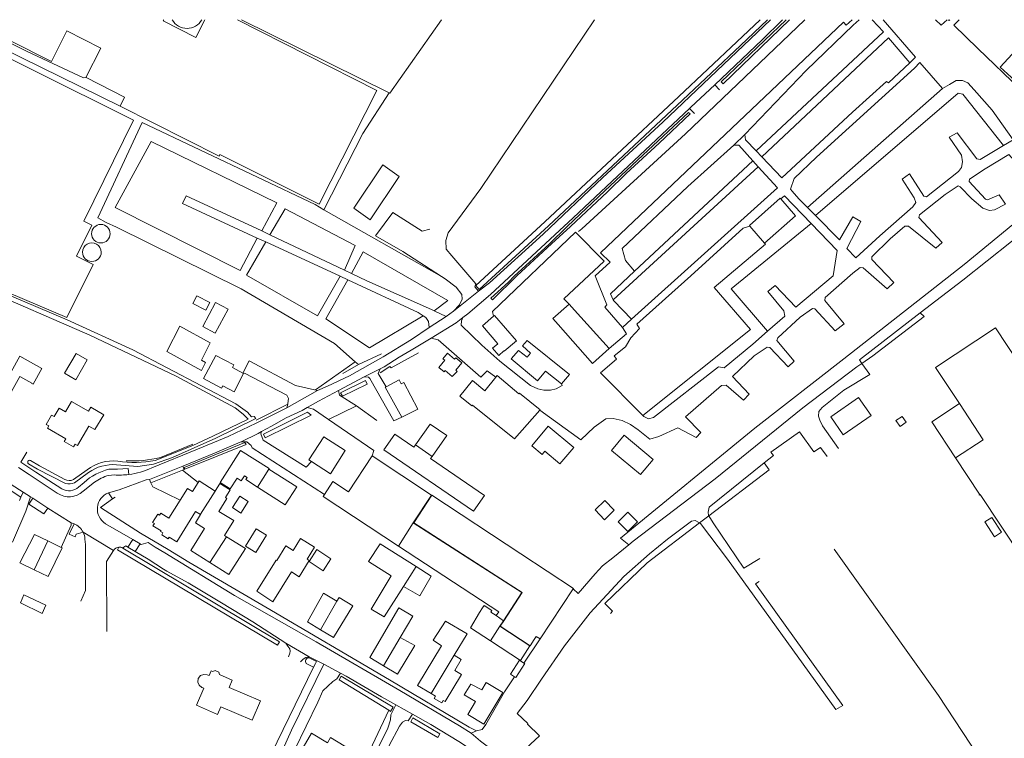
# Model space of a CAD drawing. Header units: metres. Extents: x 89500 to 94494, y 464000 to 469000.
# Tile 41 of 61: x 91211 to 91553, y 468251 to 468500. Entities that reach past the tile are written whole.
import ezdxf

# ---------------------------------------------------------------- set-up
doc = ezdxf.new("R2010")
doc.units = ezdxf.units.M
for name, color, linetype, lineweight in [('B01', 251, 'Continuous', 15), ('B02', 251, 'Continuous', 15), ('B03', 251, 'Continuous', 15), ('B07', 251, 'Continuous', 15), ('B17', 251, 'Continuous', 15), ('Q06', 251, 'Continuous', 15), ('Q19', 251, 'Continuous', 15), ('T01', 251, 'Continuous', 15), ('T02', 251, 'Continuous', 15), ('T03', 251, 'Continuous', 15), ('T04', 251, 'Continuous', 15), ('T07', 251, 'Continuous', 15), ('T09', 251, 'Continuous', 15), ('T20', 251, 'Continuous', 15), ('V00', 251, 'Continuous', 15), ('V01', 251, 'Continuous', 15), ('V02', 251, 'Continuous', 15), ('V03', 251, 'Continuous', 15), ('W00', 251, 'Continuous', 15), ('W01', 251, 'Continuous', 15)]:
    doc.layers.add(name, color=color, linetype=linetype, lineweight=lineweight)

msp = doc.modelspace()

# ---------------------------------------------------------------- linework, layer by layer
at = {"layer": 'B01'}
for points in [[(91327.436, 468434.632), (91333.098, 468430.581), (91343.171, 468445.568), (91337.509, 468449.618), (91327.436, 468434.632)], [(91375.897, 468397.1), (91376.21, 468397.372), (91383.842, 468388.585), (91379.649, 468384.943), (91379.541, 468385.067), (91377.725, 468383.489), (91375.559, 468385.983), (91377.408, 468387.589), (91372.049, 468393.758), (91375.897, 468397.1)], [(91550.17, 468393.058), (91529.36, 468379.287), (91537.614, 468366.827)], [(91550.17, 468393.058), (91575.167, 468355.297)], [(91399.531, 468373.608), (91393.984, 468378.008), (91391.163, 468374.651), (91382.067, 468382.291), (91384.577, 468385.28), (91387.547, 468382.88), (91388.737, 468384.297), (91386.021, 468386.808), (91387.637, 468388.732), (91402.29, 468376.893), (91399.531, 468373.608)], [(91219.135, 468378.961), (91211.501, 468383.252), (91208.444, 468377.836)], [(91281.925, 468373.014), (91281.463, 468372.139), (91275.273, 468375.535), (91279.478, 468383.504), (91285.731, 468380.204), (91285.264, 468379.32)], [(91362.427, 468382.177), (91359.949, 468384.268), (91358.353, 468382.377), (91358.976, 468381.852), (91356.893, 468379.383), (91358.748, 468377.818), (91359.161, 468378.307), (91361.581, 468376.265), (91363.357, 468377.963), (91362.806, 468378.428), (91364.902, 468380.913), (91362.833, 468382.658), (91362.427, 468382.177)], [(91219.135, 468378.961), (91216.13, 468373.546), (91215.656, 468373.788)], [(91288.949, 468377.375), (91285.264, 468379.32)], [(91215.698, 468373.87), (91211.491, 468376.208), (91209.725, 468373.07), (91208.558, 468371.013)], [(91281.925, 468373.014), (91285.852, 468370.942), (91289.182, 468377.252)], [(91289.182, 468377.252), (91288.949, 468377.375)], [(91338.706, 468372.667), (91343.172, 468375.011), (91343.885, 468373.646), (91344.771, 468374.109), (91349.596, 468364.873), (91344.096, 468362.094)], [(91376.68, 468375.967), (91372.884, 468371.258), (91368.667, 468374.842), (91364.243, 468369.353), (91368.394, 468366.007), (91368.641, 468366.289), (91383.218, 468354.539), (91391.967, 468364.507)], [(91391.967, 468364.507), (91392.087, 468364.643), (91384.942, 468370.402), (91384.734, 468370.165), (91377.179, 468376.586), (91376.68, 468375.967)], [(91215.656, 468373.788), (91215.698, 468373.87)], [(91344.096, 468362.094), (91338.299, 468372.454), (91338.706, 468372.667)], [(91493.001, 468362.196), (91497.331, 468355.975), (91506.97, 468362.683), (91502.64, 468368.904), (91493.001, 468362.196)], [(91220.625, 468359.593), (91222.501, 468362.826), (91223.454, 468362.282), (91225.157, 468365.209), (91227.315, 468363.968), (91229.421, 468367.58)], [(91229.421, 468367.58), (91235.321, 468364.173)], [(91236.115, 468365.548), (91235.321, 468364.173)], [(91237.572, 468357.768), (91240.603, 468362.945), (91236.115, 468365.548)], [(91537.614, 468366.827), (91545.936, 468354.267)], [(91220.625, 468359.593), (91221.583, 468359.043), (91221.134, 468358.279), (91227.453, 468354.619), (91226.889, 468353.698), (91230.103, 468351.804)], [(91235.448, 468359), (91231.539, 468352.262)], [(91237.572, 468357.768), (91235.448, 468359)], [(91348.831, 468352.532), (91353.93, 468359.71), (91359.74, 468355.728), (91354.609, 468348.506)], [(91389.224, 468352.104), (91392.796, 468349.127), (91393.73, 468350.247), (91398.985, 468345.865), (91403.765, 468351.599), (91394.939, 468358.958), (91389.224, 468352.104)], [(91312.695, 468346.718), (91311.855, 468347.259), (91317.034, 468355.298), (91324.479, 468350.501), (91319.3, 468342.462), (91312.695, 468346.718)], [(91337.795, 468350.797), (91341.649, 468356.22), (91348.241, 468351.702), (91348.831, 468352.532)], [(91416.861, 468350.563), (91421.255, 468355.809), (91431.289, 468347.404), (91426.895, 468342.158), (91416.861, 468350.563)], [(91545.936, 468354.267), (91536.32, 468347.937)], [(91230.103, 468351.804), (91230.663, 468352.77)], [(91231.539, 468352.262), (91230.663, 468352.77)], [(91354.609, 468348.506), (91354.051, 468347.72), (91372.783, 468334.882), (91368.93, 468329.458), (91337.795, 468350.797)], [(91536.32, 468347.937), (91544.66, 468335.332)], [(91267.109, 468333.268), (91269.668, 468337.385)], [(91269.668, 468337.385), (91271.432, 468336.288)], [(91273.403, 468339.459), (91271.432, 468336.288)], [(91279.286, 468336.483), (91273.718, 468339.963), (91273.403, 468339.459)], [(91279.286, 468336.483), (91280.928, 468339.11), (91284.515, 468336.869), (91282.873, 468334.241)], [(91283.221, 468320.622), (91282.51, 468321.066), (91285.779, 468326.297), (91280.54, 468329.34), (91283.398, 468333.913), (91282.873, 468334.241)], [(91348.225, 468325.493), (91354.468, 468335.032)], [(91354.468, 468335.032), (91385.367, 468314.71)], [(91544.448, 468335.194), (91544.66, 468335.332)], [(91544.448, 468335.194), (91544.553, 468335.035)], [(91544.553, 468335.035), (91544.897, 468335.26)], [(91544.897, 468335.26), (91574.016, 468291.361)], [(91260.373, 468322.391), (91260.531, 468322.645), (91257.72, 468324.392), (91258.199, 468325.162), (91257.598, 468325.535), (91259.408, 468328.448), (91260, 468328.079), (91260.474, 468328.841), (91263.276, 468327.1), (91267.109, 468333.268)], [(91265.966, 468318.895), (91272.429, 468329.375)], [(91274.165, 468328.289), (91272.504, 468325.429), (91275.64, 468323.469), (91270.842, 468315.791), (91277.419, 468311.681)], [(91272.429, 468329.375), (91274.165, 468328.289)], [(91348.225, 468325.493), (91380.117, 468305.019)], [(91216.457, 468309.186), (91211.507, 468311.571), (91216.613, 468321.336), (91221.175, 468319.138)], [(91260.373, 468322.391), (91261.123, 468321.922), (91260.752, 468321.328), (91263.021, 468319.91), (91263.392, 468320.504), (91265.966, 468318.895)], [(91277.419, 468311.681), (91283.997, 468307.57), (91289.793, 468316.515), (91283.221, 468320.622)], [(91306.351, 468315.881), (91308.872, 468319.981), (91313.827, 468316.943), (91311.282, 468312.802)], [(91225.884, 468316.869), (91226.147, 468316.742), (91221.366, 468306.82), (91216.457, 468309.186)], [(91221.175, 468319.138), (91225.884, 468316.869)], [(91306.351, 468315.881), (91303.833, 468317.453), (91300.683, 468312.409)], [(91385.367, 468314.71), (91403.655, 468302.682), (91403.566, 468302.547)], [(91300.683, 468312.409), (91300.508, 468312.518), (91293.758, 468301.71), (91299.282, 468298.013), (91305.761, 468308.387), (91308.425, 468306.724), (91311.958, 468312.38), (91311.282, 468312.802)], [(91379.463, 468291.425), (91385.879, 468301.32), (91380.117, 468305.019)], [(91311.401, 468291.048), (91316.865, 468301.018), (91321.532, 468298.215)], [(91321.532, 468298.215), (91322.316, 468299.52), (91327.049, 468296.677), (91320.416, 468285.633), (91315.909, 468288.34)], [(91403.566, 468302.547), (91392.089, 468285.151)], [(91347.885, 468293.083), (91343.095, 468295.904), (91332.947, 468278.67), (91337.722, 468275.858)], [(91343.511, 468285.654), (91347.885, 468293.083)], [(91315.909, 468288.34), (91311.401, 468291.048)], [(91354.278, 468266.189), (91349.498, 468268.951), (91357.902, 468282.796), (91354.971, 468284.716), (91359.291, 468291.311), (91366.79, 468286.978), (91362.271, 468279.534)], [(91379.463, 468291.425), (91378.265, 468289.605)], [(91378.265, 468289.605), (91388.611, 468282.794)], [(91390.744, 468286.033), (91390.029, 468284.947)], [(91392.089, 468285.151), (91390.744, 468286.033)], [(91337.722, 468275.858), (91342.611, 468272.979), (91348.617, 468282.852), (91343.511, 468285.654)], [(91390.029, 468284.947), (91388.611, 468282.794)], [(91362.271, 468279.534), (91364.644, 468277.98), (91362.467, 468274.211), (91364.819, 468272.852), (91359.088, 468263.41), (91358.413, 468263.8)], [(91281.299, 468261.621), (91280.162, 468258.975), (91272.793, 468262.142), (91275.333, 468268.053), (91274.66, 468268.349), (91273.734, 468269.15), (91273.248, 468270.216), (91273.446, 468271.461), (91274.199, 468272.415), (91275.325, 468272.875), (91276.519, 468272.661), (91277.177, 468272.432), (91277.884, 468274.084), (91278.483, 468273.831), (91279.271, 468274.158), (91280.537, 468273.593), (91280.848, 468272.818), (91285.261, 468270.908), (91284.14, 468268.317), (91294.995, 468263.657), (91292.141, 468256.961), (91281.299, 468261.621)], [(91366.988, 468258.907), (91369.681, 468263.423), (91365.779, 468265.751), (91368.007, 468269.485), (91371.829, 468267.469), (91373.382, 468270.072), (91379.161, 468266.625), (91372.57, 468255.577), (91366.988, 468258.907)], [(91355.806, 468265.306), (91354.278, 468266.189)], [(91358.413, 468263.8), (91357.932, 468262.969), (91355.326, 468264.475), (91355.806, 468265.306)], [(91313.428, 468241.539), (91314.263, 468242.975), (91309.027, 468246.139), (91312.733, 468252.507), (91318.265, 468249.164), (91319.323, 468250.982), (91326.744, 468246.498), (91321.145, 468236.875), (91313.428, 468241.539)]]:
    msp.add_lwpolyline(points, dxfattribs=at)
at = {"layer": 'B02'}
for points in [[(91180.996, 468500), (91251.009, 468465.106), (91233.756, 468430.104), (91236.505, 468428.734), (91231.196, 468417.962), (91236.916, 468415.111), (91227.805, 468396.627), (91187.484, 468413.815), (91149.856, 468430.845), (91164.71, 468465.022)], [(91193.671, 468500), (91222.499, 468485.551)], [(91287.051, 468500), (91335.39, 468475.487), (91315.378, 468436.024), (91280.95, 468453.247), (91280.646, 468452.646), (91246.316, 468470.044)], [(91261.53, 468500), (91261.31, 468499.566), (91272.549, 468493.867), (91275.66, 468500)], [(91227.811, 468496.148), (91222.499, 468485.551)], [(91227.811, 468496.148), (91239.591, 468490.175)], [(91234.546, 468479.923), (91234.424, 468479.985), (91239.591, 468490.175)], [(91246.316, 468470.044), (91247.875, 468473.164), (91234.546, 468479.923)], [(91475.654, 468437.86), (91475.435, 468438.114), (91464.723, 468428.574), (91464.883, 468428.388)], [(91470.019, 468422.43), (91480.732, 468431.97), (91475.654, 468437.86)], [(91464.883, 468428.388), (91470.019, 468422.43)], [(91272.983, 468404.245), (91271.572, 468401.559)], [(91277.505, 468401.869), (91272.983, 468404.245)], [(91271.572, 468401.559), (91276.094, 468399.183)], [(91279.458, 468401.91), (91275.011, 468393.503)], [(91276.094, 468399.183), (91277.505, 468401.869)], [(91279.35, 468391.207), (91283.797, 468399.615)], [(91283.797, 468399.615), (91279.458, 468401.91)], [(91398.367, 468394.215), (91396.495, 468396.323), (91402.157, 468401.352)], [(91402.157, 468401.352), (91404.068, 468399.278)], [(91404.068, 468399.278), (91416.097, 468385.876)], [(91262.472, 468384.92), (91267.014, 468393.646), (91277.609, 468387.854), (91274.511, 468381.904), (91275.977, 468381.103), (91274.532, 468378.328), (91262.472, 468384.92)], [(91275.011, 468393.503), (91279.35, 468391.207)], [(91416.097, 468385.876), (91410.31, 468380.678), (91398.367, 468394.215)], [(91227.011, 468377.33), (91230.9, 468375.069), (91234.9, 468382.012), (91231.029, 468384.242), (91227.011, 468377.33)], [(91519.197, 468360.317), (91517.792, 468362.378), (91515.622, 468360.935), (91517.02, 468358.833), (91519.197, 468360.317)], [(91294.004, 468337.835), (91289.893, 468340.431), (91290.357, 468341.165), (91289.461, 468341.731), (91288.366, 468339.996), (91286.893, 468340.926), (91284.528, 468337.18), (91280.989, 468339.415), (91288.045, 468350.591)], [(91288.045, 468350.591), (91298.042, 468344.279), (91297.925, 468344.092)], [(91317.221, 468335.283), (91320.152, 468339.736), (91325.54, 468336.19), (91333.747, 468348.66)], [(91333.747, 468348.66), (91354.384, 468335.087)], [(91297.925, 468344.092), (91307.595, 468337.987)], [(91307.595, 468337.987), (91303.611, 468331.677), (91293.962, 468337.769), (91294.004, 468337.835)], [(91285.294, 468330.777), (91287.869, 468334.711), (91290.812, 468332.784), (91288.237, 468328.85), (91285.294, 468330.777)], [(91342.927, 468317.396), (91316.749, 468334.566), (91317.221, 468335.283)], [(91348.086, 468325.463), (91354.384, 468335.087)], [(91289.791, 468317.318), (91293.518, 468323.381), (91297.113, 468321.171), (91293.386, 468315.108), (91289.791, 468317.318)], [(91348.086, 468325.463), (91385.74, 468301.29)], [(91333.444, 468295.539), (91340.386, 468307.038), (91332.487, 468312.056), (91336.576, 468318.192), (91349.04, 468310.275)], [(91377.719, 468294.576), (91342.927, 468317.396)], [(91314.567, 468316.18), (91319.501, 468312.995), (91316.813, 468308.832), (91311.879, 468312.017), (91314.567, 468316.18)], [(91349.04, 468310.275), (91354.302, 468306.933), (91350.299, 468300.104), (91344.674, 468303.401)], [(91344.674, 468303.401), (91337.951, 468292.817), (91333.444, 468295.539)], [(91211.697, 468297.674), (91212.936, 468300.512), (91220.517, 468296.835), (91219.278, 468293.998), (91211.697, 468297.674)], [(91379.382, 468291.484), (91385.74, 468301.29)], [(91372.106, 468295.936), (91372.667, 468296.814), (91375.386, 468295.079), (91375.008, 468294.486), (91376.894, 468293.282)], [(91367.972, 468289.055), (91371.084, 468294.334)], [(91371.084, 468294.334), (91372.106, 468295.936)], [(91376.894, 468293.282), (91377.719, 468294.576)], [(91378.14, 468289.568), (91379.382, 468291.484)], [(91378.14, 468289.568), (91388.556, 468282.71)], [(91374.899, 468284.494), (91367.972, 468289.055)], [(91388.556, 468282.71), (91385.245, 468277.682), (91374.899, 468284.494)]]:
    msp.add_lwpolyline(points, dxfattribs=at)
at = {"layer": 'B03'}
for points in [[(91264.42, 468500, 0.5946104), (91274.662, 468500)], [(91242.842, 468425.752, 1), (91236.414, 468425.752)], [(91239.749, 468419.358, 1.000154), (91233.254, 468419.358)], [(91236.414, 468425.752, 1), (91242.842, 468425.752)], [(91233.254, 468419.358, 0.999846), (91239.749, 468419.358)]]:
    msp.add_lwpolyline(points, format="xyb", dxfattribs=at)
for points in [[(91551.822, 468483.585), (91558.682, 468491.063)], [(91566.246, 468484.125), (91559.386, 468476.647), (91551.822, 468483.585)], [(91414.565, 468333.195), (91417.842, 468329.794), (91414.447, 468326.523), (91411.17, 468329.924), (91414.565, 468333.195)], [(91422.534, 468329.17), (91425.883, 468325.769), (91422.499, 468322.435), (91419.149, 468325.836), (91422.534, 468329.17)], [(91549.842, 468320.633), (91546.502, 468325.765), (91548.875, 468327.3), (91552.196, 468322.165), (91549.842, 468320.633)], [(91383.263, 468271.983), (91381.785, 468272.945), (91384.946, 468277.801), (91386.489, 468276.796)], [(91386.802, 468276.592), (91383.641, 468271.737), (91383.263, 468271.983)], [(91386.489, 468276.796), (91386.802, 468276.592)]]:
    msp.add_lwpolyline(points, dxfattribs=at)
at = {"layer": 'B07'}
for points in [[(91348.831, 468352.532), (91354.609, 468348.506)], [(91297.925, 468344.092), (91294.004, 468337.835)], [(91274.246, 468328.419), (91279.286, 468336.483)], [(91274.165, 468328.289), (91274.246, 468328.419)], [(91342.927, 468317.396), (91348.086, 468325.463)], [(91277.419, 468311.681), (91283.221, 468320.622)], [(91216.457, 468309.186), (91221.175, 468319.138)], [(91344.674, 468303.401), (91349.04, 468310.275)], [(91315.909, 468288.34), (91321.532, 468298.215)], [(91379.382, 468291.484), (91376.894, 468293.282)], [(91378.14, 468289.568), (91374.899, 468284.494)], [(91337.722, 468275.858), (91343.511, 468285.654)], [(91354.278, 468266.189), (91362.271, 468279.534)]]:
    msp.add_lwpolyline(points, dxfattribs=at)
at = {"layer": 'B17'}
msp.add_lwpolyline([(91536.32, 468347.937), (91528.082, 468360.484), (91537.614, 468366.827)], dxfattribs=at)
at = {"layer": 'Q06'}
for points in [[(91258.493, 468347.093), (91271.526, 468352.326)], [(91211.9, 468334.328), (91202.959, 468340.113), (91190.463, 468348.107), (91190.06, 468347.198), (91200.268, 468340.928), (91199.94, 468340.421)], [(91217.691, 468344.102), (91227.357, 468339.061)], [(91218.33, 468345.273), (91227.159, 468340.486)], [(91245.029, 468345.592), (91252.475, 468345.007)], [(91252.475, 468345.007), (91257.9, 468345.751)], [(91230.084, 468340.433), (91234.908, 468343.785)], [(91230.456, 468339.316), (91235.349, 468342.932)], [(91245.82, 468317.037), (91245.357, 468316.085)], [(91245.357, 468316.085), (91300.893, 468282.994), (91301.635, 468284.168), (91247.291, 468316.687)]]:
    msp.add_lwpolyline(points, dxfattribs=at)
for points in [[(91234.908, 468343.785, -0.2101569), (91245.469, 468346.801)], [(91235.349, 468342.932, -0.1706622), (91245.029, 468345.592)], [(91245.469, 468346.801, 0.0906012), (91258.493, 468347.093)], [(91227.159, 468340.486, 0.2382929), (91230.084, 468340.433)], [(91227.357, 468339.061, 0.1319608), (91230.456, 468339.316)]]:
    msp.add_lwpolyline(points, format="xyb", dxfattribs=at)
at = {"layer": 'Q19'}
for points in [[(91405.391, 468426.516), (91406.61, 468427.39), (91442.541, 468460.402), (91483.813, 468499.797), (91484.037, 468500)], [(91500.388, 468500), (91498.377, 468498.076), (91497.4, 468499.098), (91435.907, 468440.746), (91413.029, 468419.147), (91416.457, 468415.872), (91411.151, 468411.088), (91415.232, 468401.097), (91414.612, 468400.211), (91420.659, 468393.177)], [(91463.138, 468460.148), (91484.43, 468482.382), (91500.779, 468498.123), (91502.803, 468500)], [(91507.32, 468500), (91511.287, 468495.754)], [(91467.102, 468454.474), (91511.287, 468495.754)], [(91469.011, 468452.478), (91513.08, 468493.652), (91520.424, 468485.041)], [(91484.86, 468434.894), (91531.798, 468476.138)], [(91487.666, 468432.064), (91537.163, 468474.519), (91538.855, 468474.182), (91552.979, 468456.324)], [(91317.064, 468434.085), (91313.986, 468435.831), (91253.908, 468464.357), (91238.578, 468431.291), (91241.44, 468429.628)], [(91293.921, 468424.256), (91287.98, 468413.001), (91244.557, 468434.86), (91257.064, 468457.787), (91300.698, 468436.423), (91295.517, 468426.705)], [(91554.77, 468453.289), (91567.873, 468438.539), (91539.253, 468415.067), (91497.526, 468382.283), (91466.594, 468358.261), (91419.984, 468320.092), (91422.835, 468317.781)], [(91459.353, 468456.428), (91443.338, 468442.082), (91420.562, 468420.582), (91421.771, 468416.455), (91424.889, 468412.736)], [(91424.889, 468412.736), (91465.944, 468451.089)], [(91417.504, 468402.777), (91467.841, 468448.991)], [(91298.268, 468425.399), (91303.553, 468434.36), (91327.875, 468421.623), (91324.165, 468413.107)], [(91357.861, 468410.945), (91317.064, 468434.085)], [(91486.221, 468429.328), (91458.359, 468406.648), (91471.06, 468391.929)], [(91322.658, 468410.971), (91314.838, 468397.308), (91290.144, 468411.353), (91296.879, 468422.889)], [(91326.65, 468411.928), (91330.627, 468419.462), (91360.059, 468402.612), (91355.339, 468398.983)], [(91427.743, 468362.647), (91465.148, 468392.497), (91452.467, 468407.078), (91470.303, 468422.102), (91470.019, 468422.43)], [(91424.889, 468412.736), (91416.515, 468404.869), (91417.504, 468402.777)], [(91351.534, 468397.271), (91332.895, 468386.209), (91317.715, 468396.244), (91325.391, 468409.707)], [(91417.504, 468402.777), (91417.662, 468402.444), (91423.774, 468396.158)], [(91503.79, 468380.766), (91507.552, 468383.362), (91525.356, 468397.071), (91524.074, 468398.289)], [(91267.977, 468343.689), (91268.502, 468343.898), (91268.137, 468345.078)], [(91256.514, 468340.465), (91256.944, 468339.305)], [(91256.944, 468339.305), (91267.977, 468343.689)], [(91250.678, 468319.659), (91249.025, 468316.994)], [(91253.213, 468318.189), (91251.557, 468315.471)]]:
    msp.add_lwpolyline(points, dxfattribs=at)
at = {"layer": 'T01'}
for points in [[(91243.688, 468333.752), (91239.48, 468330.751), (91253.376, 468321.876)], [(91244.554, 468334.375), (91243.688, 468333.752)]]:
    msp.add_lwpolyline(points, dxfattribs=at)
at = {"layer": 'T02'}
msp.add_lwpolyline([(91260.283, 468348.106), (91271.517, 468352.694)], dxfattribs=at)
msp.add_lwpolyline([(91248.396, 468346.972, 0.0713392), (91260.283, 468348.106)], format="xyb", dxfattribs=at)
at = {"layer": 'T03'}
for points in [[(91524.074, 468398.289), (91538.832, 468409.676), (91564.158, 468429.808), (91587.313, 468393.815), (91626.819, 468334.328), (91655.825, 468289.902)], [(91524.074, 468398.289), (91502.918, 468381.964), (91503.79, 468380.766)], [(91314.172, 468371.62), (91327.943, 468381.285)], [(91469.831, 468346.231), (91471.582, 468343.821), (91450.63, 468327.85)], [(91450.63, 468327.85), (91447.416, 468325.426)], [(91447.416, 468325.426), (91429.215, 468311.524), (91414.551, 468297.419), (91417.233, 468294.768), (91416.535, 468293.975)]]:
    msp.add_lwpolyline(points, dxfattribs=at)
at = {"layer": 'T04'}
for points in [[(91336.603, 468377.526), (91339.95, 468379.653), (91340.341, 468379.244), (91349.857, 468384.435)], [(91293.538, 468361.073), (91304.499, 468366.599)]]:
    msp.add_lwpolyline(points, dxfattribs=at)
at = {"layer": 'T07'}
for points in [[(91339.71, 468474.577), (91288.421, 468500)], [(91357.812, 468500), (91339.94, 468474.463), (91339.71, 468474.577)], [(91317.064, 468434.085), (91330.531, 468460.469), (91339.71, 468474.577)], [(91241.44, 468429.628), (91245.108, 468428.047), (91288.34, 468406.592), (91320.727, 468387.677), (91327.943, 468381.285)], [(91329.064, 468380.324), (91337.041, 468384.052)], [(91323.597, 468377.212), (91329.064, 468380.324)], [(91327.943, 468381.285), (91329.064, 468380.324)], [(91494.173, 468316.249), (91530.36, 468265.547), (91574.776, 468197.961), (91614.941, 468135.412)], [(91313.488, 468275.394), (91314.08, 468276.611)], [(91248.682, 468121.864), (91271.591, 468181.937), (91294.491, 468236.339), (91313.488, 468275.394)], [(91282.588, 468140.891), (91316.75, 468211.646), (91321.482, 468222.143), (91339.594, 468260.414)]]:
    msp.add_lwpolyline(points, dxfattribs=at)
at = {"layer": 'T09'}
msp.add_lwpolyline([(91311.923, 468278.615, 0.6411981), (91310.916, 468276.645)], format="xyb", dxfattribs=at)
for points in [[(91310.916, 468276.645), (91313.488, 468275.394)], [(91314.08, 468276.611), (91314.45, 468277.372), (91311.923, 468278.615)]]:
    msp.add_lwpolyline(points, dxfattribs=at)
at = {"layer": 'T20'}
for points in [[(91362.077, 468398.867), (91370.731, 468405.778)], [(91353.553, 468393.255), (91359.437, 468397.025)], [(91304.133, 468365.34), (91314.865, 468371.304)], [(91233.451, 468322.184), (91244.069, 468315.859)]]:
    msp.add_lwpolyline(points, dxfattribs=at)
at = {"layer": 'V00'}
for points in [[(91185.127, 468500), (91191.122, 468497.043), (91246.316, 468470.044)], [(91192.026, 468500), (91214.045, 468488.937), (91233.646, 468479.805), (91234.546, 468479.923)], [(91411.003, 468500), (91371.517, 468441.464), (91360.175, 468426.012), (91359.318, 468423.431), (91359.449, 468420.428)], [(91472.009, 468500), (91434.73, 468464.474), (91413.904, 468445.231), (91393.169, 468425.585), (91374.495, 468408.695), (91370.731, 468405.778)], [(91452.689, 468477.45), (91469.163, 468493.019), (91476.216, 468500)], [(91520.424, 468485.041), (91522.435, 468486.945), (91511.122, 468500)], [(91533.346, 468500), (91531.278, 468498.052), (91529.34, 468500)], [(91534.047, 468499.763), (91533.806, 468500)], [(91558.744, 468475.928), (91544.003, 468489.97), (91535.687, 468498.149)], [(91469.011, 468452.478), (91476.01, 468445.163), (91500.513, 468467.926), (91512.349, 468478.566), (91513.038, 468478.051), (91520.424, 468485.041)], [(91531.798, 468476.138), (91523.894, 468485.113), (91522.051, 468483.153), (91488.068, 468452.298), (91480.304, 468444.868), (91479.023, 468441.196), (91479.607, 468440.483), (91481.949, 468437.831), (91484.86, 468434.894)], [(91443.972, 468469.22), (91444.446, 468469.661), (91452.689, 468477.45)], [(91552.979, 468456.324), (91556.277, 468458.264), (91549.035, 468468.657), (91542.789, 468475.696), (91540.54, 468478.045), (91538.759, 468478.885), (91536.56, 468478.933), (91534.227, 468477.484), (91531.798, 468476.138)], [(91459.353, 468456.428), (91463.138, 468460.148)], [(91463.138, 468460.148), (91463.399, 468458.342), (91467.102, 468454.474)], [(91487.666, 468432.064), (91496.037, 468423.62), (91500.614, 468431.62), (91503.378, 468429.959), (91498.572, 468420.663), (91501.701, 468417.394), (91509.969, 468425.013), (91521.492, 468435.06), (91522.525, 468436.538), (91521.96, 468438.15), (91517.803, 468444.643), (91520.343, 468446.487), (91525.274, 468438.777), (91526.169, 468438.558), (91537.363, 468447.312), (91538.394, 468448.689), (91538.738, 468450.682), (91538.389, 468452.99), (91534.127, 468459.285), (91536.859, 468460.725), (91543.662, 468451.774), (91544.858, 468451.547), (91552.979, 468456.324)], [(91459.353, 468456.428), (91461.057, 468456.494), (91465.944, 468451.089)], [(91467.102, 468454.474), (91469.011, 468452.478)], [(91537.946, 468441.999), (91541.955, 468437.81), (91545.785, 468434.625), (91548.066, 468433.775), (91549.772, 468434.037), (91553.615, 468435.953), (91551.486, 468439.2), (91547.348, 468437.491), (91546.653, 468437.706), (91540.987, 468443.832), (91541.107, 468444.729), (91546.586, 468448.309), (91554.77, 468453.289)], [(91465.944, 468451.089), (91467.841, 468448.991)], [(91423.774, 468396.158), (91474.482, 468441.646), (91467.841, 468448.991)], [(91391.967, 468364.507), (91406.198, 468354.191), (91410.898, 468358.688), (91414.96, 468361.499), (91417.463, 468361.644), (91420.549, 468360.976), (91423.417, 468359.512), (91426.176, 468357.651), (91430.207, 468354.462), (91433.328, 468355.394), (91439.894, 468358.349), (91446.221, 468355.01), (91447.86, 468356.774), (91442.578, 468362.191), (91455.021, 468373.118), (91456.622, 468373.182), (91462.708, 468367.948), (91464.655, 468370.105), (91458.89, 468376.233), (91466.448, 468383.367), (91470.914, 468386.369), (91471.812, 468386.249), (91478.166, 468379.609), (91480.309, 468381.562), (91474.266, 468388.695), (91474.586, 468389.588), (91482.345, 468396.818), (91486.612, 468399.825), (91487.51, 468399.705), (91494.542, 468392.049), (91497.596, 468394.482), (91490.874, 468402.631), (91490.996, 468403.629), (91500.684, 468412.116), (91503.227, 468414.06), (91504.225, 468413.938), (91512.565, 468406.654), (91514.913, 468408.802), (91507.288, 468416.771), (91507.21, 468417.773), (91513.646, 468423.932), (91518.745, 468428.42), (91519.945, 468428.394), (91529.476, 468420.683), (91531.622, 468422.736), (91523.512, 468431.415), (91523.732, 468432.311), (91532.687, 468439.314), (91537.255, 468442.414), (91537.946, 468441.999)], [(91293.921, 468424.256), (91267.99, 468436.244), (91269.249, 468438.916), (91295.517, 468426.705)], [(91475.654, 468437.86), (91476.973, 468438.941), (91486.221, 468429.328)], [(91357.861, 468410.945), (91344.431, 468419.558), (91334.949, 468424.968), (91340.93, 468433.137), (91351.187, 468426.61), (91353.82, 468427.281)], [(91484.86, 468434.894), (91487.666, 468432.064)], [(91486.221, 468429.328), (91495.256, 468419.936), (91493.863, 468411.166), (91480.821, 468400.252), (91473.687, 468407.81), (91471.139, 468405.666), (91476.692, 468398.943), (91477.052, 468397.135), (91471.06, 468391.929)], [(91295.517, 468426.705), (91298.268, 468425.399)], [(91402.157, 468401.352), (91400.275, 468403.127), (91414.365, 468416.218), (91404.385, 468426.239), (91375.577, 468398.77), (91375.897, 468397.1)], [(91427.743, 468362.647), (91413.011, 468377.443), (91418.617, 468382.22), (91417.842, 468383.338), (91421.711, 468386.453), (91423.581, 468389.612), (91426.652, 468392.844), (91425.686, 468394.366), (91444.357, 468411.156), (91462.523, 468427.658), (91464.883, 468428.388)], [(91296.879, 468422.889), (91293.921, 468424.256)], [(91322.658, 468410.971), (91296.879, 468422.889)], [(91298.268, 468425.399), (91324.165, 468413.107)], [(91359.449, 468420.428), (91361.41, 468418.044)], [(91361.41, 468418.044), (91369.761, 468408.389)], [(91324.165, 468413.107), (91326.65, 468411.928)], [(91325.391, 468409.707), (91322.658, 468410.971)], [(91351.534, 468397.271), (91349.766, 468398.439), (91325.391, 468409.707)], [(91326.65, 468411.928), (91331.907, 468409.433), (91354.389, 468399.437), (91355.339, 468398.983)], [(91362.077, 468398.867), (91364.127, 468401.123), (91365.069, 468403.002), (91364.904, 468404.606), (91362.96, 468407.149), (91359.125, 468410.134), (91357.861, 468410.945)], [(91370.731, 468405.778), (91369.464, 468407.306), (91369.761, 468408.389)], [(91355.339, 468398.983), (91359.437, 468397.025)], [(91359.437, 468397.025), (91362.077, 468398.867)], [(91353.553, 468393.255), (91353.397, 468395.258), (91352.428, 468396.68), (91351.534, 468397.271)], [(91354.232, 468389.461), (91362.989, 468394.847), (91365.292, 468396.653)], [(91399.531, 468373.608), (91399.712, 468373.036), (91397.689, 468371.98), (91395.676, 468371.425), (91393.377, 468371.475), (91391.287, 468371.921), (91388.812, 468373.076), (91378.097, 468381.513), (91371.818, 468387.052), (91364.671, 468394.01), (91364.804, 468395.507), (91365.292, 468396.653)], [(91365.292, 468396.653), (91366.958, 468397.96)], [(91420.659, 468393.177), (91423.774, 468396.158)], [(91314.865, 468371.304), (91318.299, 468372.829), (91325.88, 468376.462), (91337.625, 468383.004), (91347.46, 468389.088), (91353.553, 468393.255)], [(91416.097, 468385.876), (91422.112, 468391.044), (91420.659, 468393.177)], [(91471.06, 468391.929), (91465.938, 468387.479), (91455.955, 468379.198), (91453.962, 468379.542), (91431.472, 468361.935), (91429.661, 468361.475), (91428.079, 468362.31), (91427.743, 468362.647)], [(91336.608, 468378.907), (91337.95, 468379.597), (91343.223, 468382.881), (91347.377, 468385.29), (91354.232, 468389.461)], [(91354.232, 468389.461), (91356.657, 468388.886), (91371.574, 468375.956), (91373.724, 468378.209), (91376.68, 468375.967)], [(91288.949, 468377.375), (91291.127, 468381.669), (91307.203, 468373.073), (91314.865, 468371.304)], [(91331.08, 468376.047), (91336.608, 468378.907)], [(91338.706, 468372.667), (91335.898, 468377.242), (91336.608, 468378.907)], [(91422.835, 468317.781), (91424.427, 468319.086), (91452.805, 468340.663), (91483.251, 468365.295), (91502.068, 468379.582), (91503.79, 468380.766)], [(91503.79, 468380.766), (91506.583, 468376.928), (91497.489, 468371.482), (91489.955, 468365.447), (91488.825, 468364.072), (91488.69, 468362.475), (91489.159, 468361.065)], [(91304.499, 468366.599), (91304.566, 468366.831), (91304.705, 468368.628), (91304.23, 468369.738), (91289.496, 468377.364), (91289.182, 468377.252)], [(91322.155, 468371.295), (91331.08, 468376.047)], [(91331.08, 468376.047), (91332.471, 468376.017), (91332.96, 468375.506), (91341.337, 468360.82), (91344.096, 468362.094)], [(91311.259, 468365.399), (91315.184, 468367.597), (91322.155, 468371.295)], [(91328.325, 468366.019), (91322.507, 468369.747), (91322.155, 468371.295)], [(91273.142, 468350.973), (91283.811, 468355.387), (91293.513, 468359.973), (91304.133, 468365.34)], [(91295.44, 468357.103), (91298.892, 468358.955), (91303.956, 468361.844), (91309.513, 468364.421), (91311.259, 468365.399)], [(91304.133, 468365.34), (91304.499, 468366.599)], [(91311.259, 468365.399), (91313.423, 468364.835), (91318.623, 468361.301)], [(91318.623, 468361.301), (91328.325, 468366.019)], [(91328.325, 468366.019), (91335.472, 468360.951)], [(91318.623, 468361.301), (91334.411, 468350.572), (91333.747, 468348.66)], [(91489.159, 468361.065), (91490.114, 468359.043), (91495.624, 468351.208)], [(91288.36, 468353.586), (91294.236, 468356.457), (91295.44, 468357.103)], [(91312.695, 468346.718), (91310.881, 468344.789), (91295.985, 468354.118), (91295.134, 468356.337), (91295.44, 468357.103)], [(91482.091, 468357.056), (91472.237, 468350.002), (91473.064, 468348.847), (91469.831, 468346.231)], [(91491.706, 468348.404), (91489.411, 468351.61), (91487.116, 468350.036), (91482.091, 468357.056)], [(91279.087, 468349.634), (91287.968, 468353.395), (91288.36, 468353.586)], [(91288.36, 468353.586), (91290.272, 468353.544), (91291.745, 468352.311), (91292.125, 468351.403), (91317.221, 468335.283)], [(91192.172, 468348.594), (91204.255, 468341.394), (91212.642, 468336.09)], [(91211.871, 468346.533), (91217.045, 468343.066), (91226.131, 468337.226)], [(91242.408, 468344.038), (91245.434, 468344.108), (91249.057, 468344.274), (91249.318, 468342.219)], [(91469.831, 468346.231), (91450.786, 468330.824), (91450.413, 468329.196), (91450.525, 468328.011)], [(91267.977, 468343.689), (91273.403, 468339.459)], [(91231.881, 468337.87), (91233.818, 468339.48)], [(91256.944, 468339.305), (91257.725, 468337.959), (91267.109, 468333.268)], [(91208.912, 468318.775), (91213.535, 468329.532), (91215.207, 468334.467)], [(91212.642, 468336.09), (91215.207, 468334.467)], [(91216.01, 468333.959), (91214.644, 468331.871), (91219.787, 468328.557), (91221.177, 468330.575)], [(91215.207, 468334.467), (91216.01, 468333.959)], [(91216.01, 468333.959), (91221.177, 468330.575)], [(91242.265, 468335.85), (91243.688, 468333.752)], [(91221.177, 468330.575), (91229.306, 468325.427)], [(91450.525, 468328.011), (91450.63, 468327.85)], [(91450.63, 468327.85), (91452.171, 468325.475), (91462.826, 468309.739), (91468.371, 468313.09)], [(91229.306, 468325.427), (91229.347, 468324.645), (91225.884, 468316.869)], [(91230.325, 468325.104), (91228.658, 468321.555), (91230.663, 468320.571), (91231.092, 468321.452), (91233.451, 468322.184)], [(91230.325, 468325.104), (91229.306, 468325.427)], [(91384.111, 468259.247), (91387.601, 468263.795), (91392.552, 468271.221), (91400.54, 468282.812), (91409.494, 468294.204), (91421.118, 468306.851), (91430.043, 468314.687), (91436.359, 468319.723), (91444.668, 468326.06), (91445.969, 468326.229), (91447.416, 468325.426)], [(91447.416, 468325.426), (91447.811, 468325.207)], [(91447.811, 468325.207), (91457.194, 468312.863), (91494.75, 468260.731), (91497.18, 468262.077), (91466.805, 468304.251), (91468.122, 468305.033)], [(91369.972, 468253.278), (91367.499, 468254.533), (91339.857, 468270.943), (91296.909, 468296.192), (91270.149, 468311.783), (91263.047, 468316.24), (91253.376, 468321.876)], [(91232.67, 468298.284), (91234.243, 468301.964), (91234.252, 468317.945)], [(91234.252, 468317.945), (91234.087, 468319.788)], [(91247.64, 468316.949), (91247.291, 468316.687)], [(91247.64, 468316.949), (91248.289, 468317.436), (91249.025, 468316.994)], [(91249.025, 468316.994), (91251.557, 468315.471)], [(91368.153, 468252.418), (91364.11, 468255.007), (91343.377, 468267.265), (91314.345, 468284.106), (91285.997, 468300.232), (91261.821, 468315.066), (91258.518, 468317.006)], [(91403.566, 468302.547), (91405.324, 468300.905), (91411.176, 468307.776), (91413.737, 468310.52), (91417.297, 468313.242), (91422.835, 468317.781)], [(91241.549, 468311.983), (91244.069, 468315.859)], [(91251.557, 468315.471), (91256.01, 468312.794)], [(91241.549, 468311.983), (91241.723, 468287.689)], [(91256.01, 468312.794), (91261.378, 468309.326)], [(91292.34, 468291.068), (91281.539, 468297.63), (91269.891, 468304.588), (91262.48, 468308.651), (91261.378, 468309.326)], [(91392.089, 468285.151), (91386.489, 468276.796)], [(91297.354, 468234.675), (91305.77, 468253.492), (91316.974, 468276.347)], [(91305.896, 468231.517), (91305.941, 468238.587), (91306.054, 468243.685), (91306.817, 468246.568), (91314.885, 468263.192), (91316.672, 468267.153), (91320.143, 468270.377), (91321.565, 468271.346), (91322.864, 468273.251)], [(91342.025, 468262.315), (91337.029, 468265.105), (91324.761, 468272.254)], [(91383.263, 468271.983), (91379.765, 468266.765), (91373.221, 468255.507), (91371.982, 468253.734), (91369.972, 468253.278)], [(91308.607, 468191.623), (91323.802, 468223.092), (91339.188, 468254.156), (91340.151, 468257.035), (91340.291, 468258.832), (91342.025, 468262.315)], [(91347.823, 468259.079), (91342.025, 468262.315)], [(91336.871, 468242.105), (91339.755, 468248.143), (91343.304, 468254.866), (91344.334, 468256.243), (91345.347, 468256.821), (91346.345, 468256.699), (91347.823, 468259.079)], [(91369.39, 468243.885), (91370.192, 468245.55), (91368.623, 468246.507), (91363.891, 468249.612), (91354.22, 468255.525), (91347.823, 468259.079)], [(91384.111, 468259.247), (91387.86, 468255.79), (91387.694, 468255.61), (91391.841, 468251.51)], [(91368.153, 468252.418), (91369.972, 468253.278)], [(91382.971, 468240.259), (91380.139, 468242.653), (91376.509, 468245.833), (91371.395, 468249.746), (91368.153, 468252.418)], [(91382.971, 468240.259), (91383.979, 468244.262), (91391.841, 468251.51)]]:
    msp.add_lwpolyline(points, dxfattribs=at)
for points in [[(91233.818, 468339.48, -0.1237442), (91242.408, 468344.038)], [(91226.131, 468337.226, 0.3311449), (91231.881, 468337.87)], [(91233.451, 468322.184, 0.18029), (91230.325, 468325.104)], [(91234.087, 468319.788, 0.1027437), (91233.451, 468322.184)], [(91245.82, 468317.037, 0.2478335), (91244.069, 468315.859)], [(91247.291, 468316.687, 0.1721026), (91245.82, 468317.037)]]:
    msp.add_lwpolyline(points, format="xyb", dxfattribs=at)
at = {"layer": 'V01'}
for points in [[(91534.293, 468500), (91534.047, 468499.763)], [(91537.606, 468500), (91535.687, 468498.149)], [(91403.581, 468431.287), (91443.972, 468469.22)], [(91374.902, 468404.704), (91403.581, 468431.287)], [(91366.958, 468397.96), (91374.902, 468404.704)], [(91214.75, 468342.222), (91210.997, 468344.589)], [(91303.835, 468283.659), (91292.34, 468291.068)], [(91311.968, 468278.979), (91303.835, 468283.659)], [(91316.974, 468276.347), (91311.968, 468278.979)], [(91316.974, 468276.347), (91322.864, 468273.251)], [(91322.864, 468273.251), (91324.761, 468272.254)]]:
    msp.add_lwpolyline(points, dxfattribs=at)
at = {"layer": 'V02'}
for points in [[(91454.348, 468475.694), (91452.689, 468477.45)], [(91444.304, 468468.862), (91443.972, 468469.22)], [(91445.654, 468467.412), (91444.304, 468468.862)], [(91211.871, 468346.533), (91213.884, 468349.993)], [(91211.399, 468333.138), (91211.9, 468334.328)], [(91211.9, 468334.328), (91212.642, 468336.09)], [(91304.814, 468279.002), (91305.265, 468280.176), (91305.384, 468280.951), (91305.203, 468281.715), (91304.47, 468282.655), (91303.835, 468283.659)], [(91309.746, 468278.004), (91308.913, 468277.205)]]:
    msp.add_lwpolyline(points, dxfattribs=at)
msp.add_lwpolyline([(91311.968, 468278.979, 0.1804753), (91309.746, 468278.004)], format="xyb", dxfattribs=at)
at = {"layer": 'V03'}
for points in [[(91257.275, 468344.492), (91273.142, 468350.973)], [(91268.137, 468345.078), (91279.087, 468349.634)], [(91256.514, 468340.465), (91268.137, 468345.078)], [(91214.75, 468342.222), (91224.506, 468335.775)], [(91242.265, 468335.85), (91245.926, 468336.835), (91255.317, 468340.36), (91256.514, 468340.465)], [(91242.334, 468341.894), (91244.335, 468342.042)], [(91233.462, 468336.436), (91237.431, 468339.527)], [(91250.678, 468319.659), (91241.246, 468325.145)], [(91253.213, 468318.189), (91250.678, 468319.659)], [(91258.518, 468317.006), (91256.051, 468318.57), (91253.585, 468317.96), (91253.213, 468318.189)]]:
    msp.add_lwpolyline(points, dxfattribs=at)
for points in [[(91249.318, 468342.219, 0.0759658), (91257.275, 468344.492)], [(91237.431, 468339.527, -0.0918723), (91242.334, 468341.894)], [(91244.335, 468342.042, 0.0455616), (91249.318, 468342.219)], [(91224.506, 468335.775, 0.3603157), (91233.462, 468336.436)], [(91241.246, 468325.145, -0.6195939), (91242.265, 468335.85)]]:
    msp.add_lwpolyline(points, format="xyb", dxfattribs=at)
at = {"layer": 'W00'}
for points in [[(91468.44, 468500), (91460.414, 468492.351), (91440.298, 468473.395), (91393.737, 468429.82), (91369.751, 468407.748), (91370.969, 468406.424), (91394.961, 468428.5), (91441.53, 468472.083), (91461.652, 468491.045), (91471.049, 468500)], [(91477.524, 468500), (91454.904, 468478.42)], [(91455.596, 468477.75), (91478.688, 468500)], [(91455.596, 468477.75), (91454.904, 468478.42)], [(91443.597, 468467.805), (91427.805, 468452.991)], [(91444.181, 468467.286), (91433.466, 468457.211)], [(91444.181, 468467.286), (91443.597, 468467.805)], [(91433.466, 468457.211), (91421.939, 468446.585)], [(91427.805, 468452.991), (91414.58, 468440.59)], [(91421.939, 468446.585), (91415.506, 468440.332)], [(91257.9, 468345.751), (91264.449, 468348.112), (91279.494, 468354.793), (91293.429, 468361.654), (91292.867, 468362.388), (91291.962, 468362.208), (91290.498, 468363.84), (91286.461, 468366.729), (91250.769, 468385.417), (91227.896, 468395.822), (91203.026, 468406.371), (91178.742, 468416.307), (91155.545, 468425.619), (91126.189, 468436.867), (91102.435, 468445.861)], [(91104.975, 468442.315), (91126.254, 468434.829), (91163.938, 468420.733), (91197.344, 468407.196), (91235.781, 468390.548), (91265.77, 468376.286), (91286.231, 468365.334), (91289.067, 468363.196), (91290.769, 468361.388), (91278.513, 468355.503), (91271.526, 468352.326)], [(91414.58, 468440.59), (91401.56, 468428.419)], [(91415.506, 468440.332), (91402.667, 468428.239)], [(91401.56, 468428.419), (91395.205, 468422.115)], [(91402.667, 468428.239), (91396.054, 468422.218)], [(91395.205, 468422.115), (91383.138, 468411)], [(91396.054, 468422.218), (91384.038, 468411.154)], [(91374.953, 468403.44), (91381.179, 468408.967)], [(91375.521, 468402.76), (91384.038, 468411.154)], [(91381.179, 468408.967), (91383.138, 468411)], [(91374.953, 468403.44), (91375.521, 468402.76)], [(91322.849, 468370.528), (91323.458, 468369.335), (91332.116, 468373.525), (91331.445, 468374.839), (91322.849, 468370.528)], [(91296.031, 468356.217), (91296.66, 468354.886), (91312.677, 468362.752), (91311.402, 468363.88), (91296.031, 468356.217)], [(91268.538, 468344.687), (91268.75, 468344.102), (91290.025, 468352.665), (91289.568, 468353.359), (91268.538, 468344.687)], [(91339.594, 468260.414), (91322.311, 468270.94), (91322.984, 468272.215), (91341.051, 468261.516), (91340.218, 468260.034), (91339.594, 468260.414)], [(91357.249, 468252.258), (91347.869, 468257.765), (91347.189, 468256.43), (91356.62, 468250.972), (91357.249, 468252.258)]]:
    msp.add_lwpolyline(points, dxfattribs=at)
at = {"layer": 'W01'}
msp.add_lwpolyline([(91214.565, 468345.931, -1.0016696), (91215.242, 468347.076)], format="xyb", dxfattribs=at)
for points in [[(91214.565, 468345.931), (91217.691, 468344.102)], [(91218.33, 468345.273), (91215.242, 468347.076)]]:
    msp.add_lwpolyline(points, dxfattribs=at)

doc.saveas('drawing.dxf')
